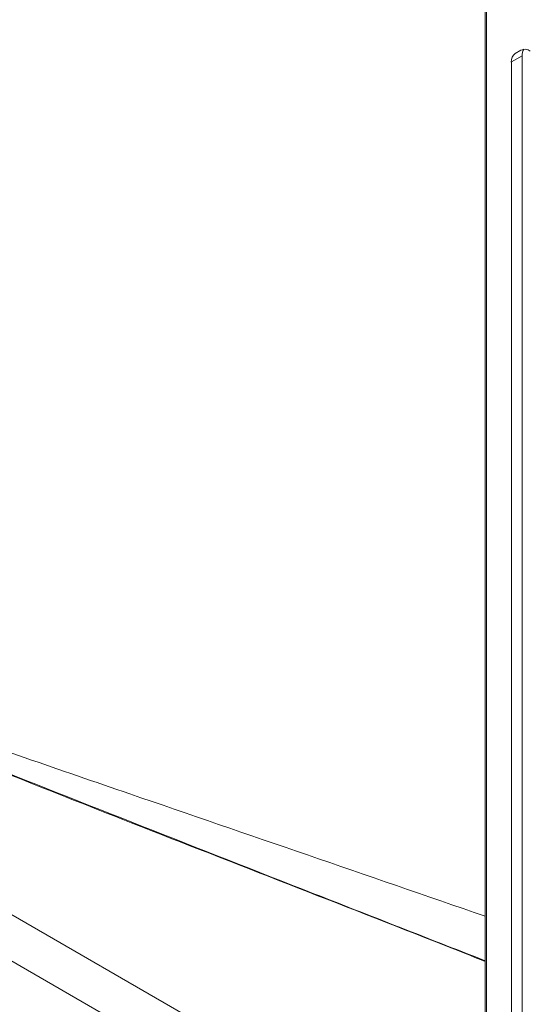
# Model space of a CAD drawing. Header units: millimetres. Extents: x 0 to 420, y 0 to 297.
# Tile 25 of 34: x 206.55 to 215.53, y 198.04 to 215.39. Entities that reach past the tile are written whole.
import ezdxf

# ---------------------------------------------------------------- set-up
doc = ezdxf.new("R2010")
doc.units = ezdxf.units.MM
doc.dimstyles.new('SLDDIMSTYLE3', dxfattribs={"dimtxt": 0.18, "dimasz": 3, "dimexe": 0, "dimexo": 0.0625, "dimgap": 0, "dimtad": 0, "dimtih": 1, "dimtoh": 1, "dimdec": 0, "dimrnd": 1e-09, "dimzin": 0, "dimdsep": 46, "dimtxsty": 'Standard', "dimsah": 1, "dimcen": 0.09, "dimadec": 0, "dimazin": 0, "dimtfac": 3, "dimtdec": 0, "dimtofl": 0, "dimtmove": 0, "dimatfit": 3, "dimfxl": 1, "dimfrac": 2, "dimtolj": 1, "dimtzin": 0, "dimarcsym": 0})

msp = doc.modelspace()

# ---------------------------------------------------------------- linework, layer by layer
at = {"color": 7, "linetype": 'Continuous', "lineweight": 15}
for p, q in [((214.738, 231.017), (214.738, 194.41)), ((214.758, 230.989), (214.758, 194.382)), ((166.837, 222.462), (214.738, 194.81)), ((166.837, 222.462), (214.738, 194.81)), ((166.13, 222.054), (215.104, 193.782)), ((215.386, 214.75), (215.198, 214.642)), ((215.267, 214.794), (215.364, 214.851)), ((215.386, 194.872), (215.386, 214.75)), ((215.198, 214.642), (215.198, 194.763))]:
    msp.add_line(p, q, dxfattribs=at)
at = {"color": 8, "linetype": 'Continuous', "lineweight": 15}
msp.add_line((215.366, 214.852), (215.267, 214.794), dxfattribs=at)
at = {"color": 7, "linetype": 'Continuous', "lineweight": 15}
for centre, radius, start, end in [((215.364, 214.658), 0.168, 125.698, 185.6204), ((215.433, 214.698), 0.168, 54.3818, 114.314), ((215.589, 214.759), 0.203, 148.3943, 182.5487)]:
    msp.add_arc(centre, radius, start, end, dxfattribs=at)
for points, knots in [([(166.366, 228.926), (167.643, 227.791), (170.204, 225.513), (174.072, 222.167), (177.974, 218.917), (181.906, 215.814), (185.863, 212.908), (189.765, 210.298), (193.602, 208.022), (197.359, 206.08), (201.095, 204.425), (204.8, 203.014), (209.34, 201.457), (212.653, 200.314), (214.738, 199.595)], [0, 0, 0, 0, 0.080811, 0.162065, 0.243502, 0.324924, 0.406219, 0.487386, 0.563914, 0.640494, 0.717024, 0.793524, 0.870089, 1, 1, 1, 1]), ([(214.738, 198.809), (213.667, 199.229), (210.593, 200.435), (205.518, 202.428), (200.127, 204.61), (195.325, 206.936), (191.141, 209.261), (186.961, 211.878), (182.797, 214.755), (178.655, 217.839), (174.536, 221.089), (170.444, 224.453), (167.732, 226.759), (166.377, 227.91)], [0, 0, 0, 0, 0.066606, 0.191061, 0.315457, 0.401, 0.486579, 0.572108, 0.657647, 0.743272, 0.828956, 0.91459, 1, 1, 1, 1]), ([(166.366, 227.903), (167.653, 226.809), (170.23, 224.618), (174.117, 221.414), (178.028, 218.31), (181.961, 215.349), (185.913, 212.568), (190.118, 209.856), (194.568, 207.309), (199.243, 205.003), (203.882, 203.072), (208.803, 201.119), (212.419, 199.714), (214.497, 198.894), (214.738, 198.798)], [0, 0, 0, 0, 0.081139, 0.162488, 0.243896, 0.32526, 0.406544, 0.487794, 0.583606, 0.679397, 0.77515, 0.870948, 0.985009, 1, 1, 1, 1])]:
    msp.add_open_spline(points, degree=3, knots=knots, dxfattribs=at)

# ---------------------------------------------------------------- leaders
at = {"color": 7, "linetype": 'Continuous', "lineweight": 0}
msp.add_leader([(221.622, 198.77), (200.946, 181.294), (194.596, 181.294)], dimstyle='SLDDIMSTYLE3', dxfattribs=at)

doc.saveas('drawing.dxf')
